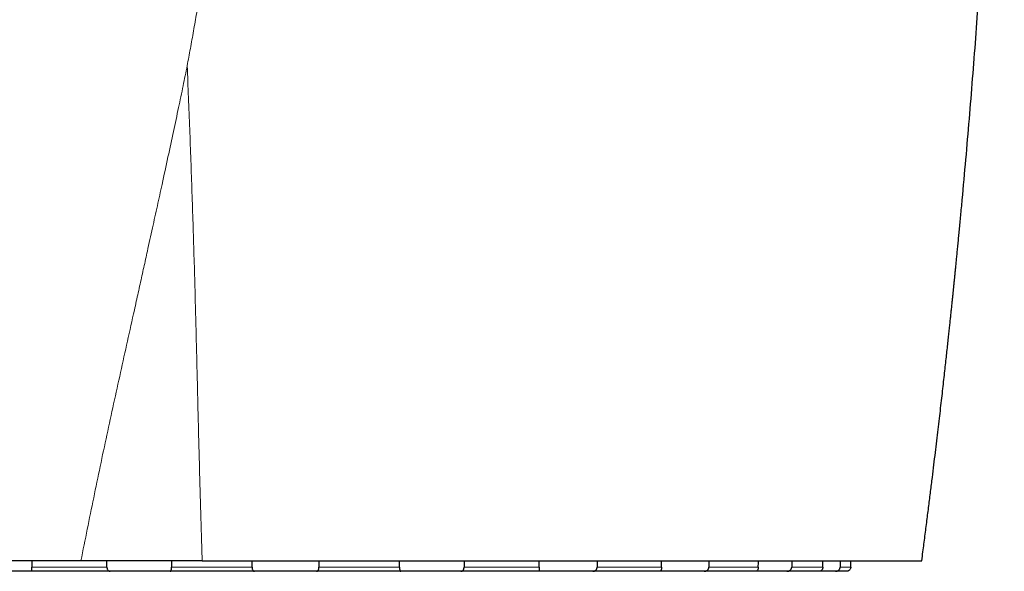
# Model space of a CAD drawing. Header units: millimetres. Extents: x 8 to 1329, y 12 to 1074.
# Tile 225 of 256: x 1111 to 1158, y 756 to 782. Entities that reach past the tile are written whole.
import ezdxf

# ---------------------------------------------------------------- set-up
doc = ezdxf.new("R2010")
doc.units = ezdxf.units.MM

msp = doc.modelspace()

# ---------------------------------------------------------------- linework, layer by layer
at = {"color": 7, "linetype": 'Continuous', "lineweight": 30}
for p, q in [((1150.299, 756.288), (1150.304, 756.592)), ((1111.655, 756.092), (1109.12, 756.092)), ((1115.36, 756.092), (1111.655, 756.092)), ((1118.187, 756.092), (1115.36, 756.092)), ((1122.163, 756.092), (1118.187, 756.092)), ((1125.09, 756.092), (1122.163, 756.092)), ((1129.066, 756.092), (1125.09, 756.092)), ((1131.893, 756.092), (1129.066, 756.092)), ((1135.598, 756.092), (1131.893, 756.092)), ((1138.133, 756.092), (1135.598, 756.092)), ((1141.315, 756.092), (1138.133, 756.092)), ((1143.384, 756.092), (1141.315, 756.092)), ((1145.826, 756.092), (1143.384, 756.092)), ((1147.289, 756.092), (1145.826, 756.092)), ((1148.824, 756.092), (1147.289, 756.092)), ((1149.581, 756.092), (1148.824, 756.092)), ((1150.105, 756.092), (1149.581, 756.092))]:
    msp.add_line(p, q, dxfattribs=at)
at = {"color": 252, "linetype": 'Continuous', "lineweight": 0}
for p, q in [((1111.657, 756.288), (1115.2, 756.288)), ((1118.247, 756.288), (1122.049, 756.288)), ((1125.204, 756.288), (1129.006, 756.288)), ((1132.054, 756.288), (1135.597, 756.288)), ((1138.329, 756.288), (1141.371, 756.288)), ((1143.602, 756.288), (1145.937, 756.288)), ((1147.514, 756.288), (1148.982, 756.288)), ((1149.798, 756.288), (1150.299, 756.288))]:
    msp.add_line(p, q, dxfattribs=at)
at = {"color": 7, "linetype": 'Continuous', "lineweight": 30, "flags": 128}
for points in [[(1111.651, 756.592), (1111.653, 756.514), (1111.657, 756.288)], [(1115.2, 756.288), (1115.201, 756.514), (1115.202, 756.592)], [(1118.243, 756.592), (1118.244, 756.514), (1118.247, 756.288)], [(1122.049, 756.288), (1122.052, 756.514), (1122.053, 756.592)], [(1125.201, 756.592), (1125.202, 756.514), (1125.204, 756.288)], [(1129.006, 756.288), (1129.01, 756.514), (1129.011, 756.592)], [(1132.052, 756.592), (1132.052, 756.514), (1132.054, 756.288)], [(1135.597, 756.288), (1135.601, 756.514), (1135.602, 756.592)], [(1138.329, 756.592), (1138.329, 756.514), (1138.329, 756.288)], [(1141.371, 756.288), (1141.376, 756.514), (1141.377, 756.592)], [(1143.604, 756.592), (1143.603, 756.514), (1143.602, 756.288)], [(1145.937, 756.288), (1145.941, 756.514), (1145.943, 756.592)], [(1147.517, 756.592), (1147.516, 756.514), (1147.514, 756.288)], [(1148.982, 756.288), (1148.986, 756.514), (1148.988, 756.592)], [(1149.803, 756.592), (1149.801, 756.514), (1149.798, 756.288)]]:
    msp.add_lwpolyline(points, dxfattribs=at)
at = {"color": 7, "linetype": 'Continuous', "lineweight": 30}
for points, knots in [([(1153.65, 756.592), (1153.668, 756.729), (1153.719, 757.116), (1153.8, 757.746), (1153.893, 758.472), (1153.983, 759.175), (1154.068, 759.854), (1154.148, 760.498), (1154.222, 761.107), (1154.292, 761.683), (1154.359, 762.238), (1154.422, 762.772), (1154.482, 763.286), (1154.54, 763.778), (1154.594, 764.249), (1154.645, 764.699), (1154.693, 765.128), (1154.739, 765.534), (1154.781, 765.917), (1154.82, 766.278), (1154.858, 766.618), (1154.892, 766.939), (1154.925, 767.242), (1154.955, 767.525), (1154.983, 767.788), (1155.009, 768.032), (1155.032, 768.259), (1155.056, 768.482), (1155.078, 768.698), (1155.1, 768.905), (1155.119, 769.091), (1155.134, 769.236), (1155.145, 769.344), (1155.152, 769.417), (1155.158, 769.477), (1155.163, 769.521), (1155.167, 769.559), (1155.17, 769.596), (1155.176, 769.656), (1155.185, 769.744), (1155.198, 769.865), (1155.212, 770.008), (1155.228, 770.172), (1155.247, 770.357), (1155.267, 770.563), (1155.29, 770.791), (1155.315, 771.042), (1155.341, 771.314), (1155.369, 771.599), (1155.398, 771.895), (1155.427, 772.202), (1155.458, 772.528), (1155.491, 772.871), (1155.525, 773.233), (1155.607, 774.117), (1155.733, 775.514), (1155.897, 777.421), (1156.052, 779.327), (1156.2, 781.236), (1156.348, 783.271), (1156.496, 785.436), (1156.601, 787.096), (1156.663, 788.121), (1156.686, 788.501), (1156.707, 788.862), (1156.727, 789.204), (1156.746, 789.525), (1156.763, 789.825), (1156.778, 790.105), (1156.793, 790.367), (1156.806, 790.611), (1156.819, 790.838), (1156.83, 791.047), (1156.84, 791.237), (1156.85, 791.408), (1156.858, 791.559), (1156.864, 791.69), (1156.87, 791.802), (1156.875, 791.895), (1156.879, 791.963), (1156.881, 792.009), (1156.883, 792.044), (1156.885, 792.085), (1156.888, 792.139), (1156.891, 792.205), (1156.895, 792.278), (1156.902, 792.405), (1156.911, 792.591), (1156.922, 792.799), (1156.931, 792.982), (1156.938, 793.134), (1156.946, 793.293), (1156.954, 793.461), (1156.963, 793.64), (1156.973, 793.848), (1156.985, 794.088), (1156.998, 794.363), (1157.012, 794.661), (1157.027, 794.984), (1157.043, 795.334), (1157.06, 795.71), (1157.077, 796.11), (1157.096, 796.534), (1157.114, 796.98), (1157.134, 797.447), (1157.154, 797.935), (1157.174, 798.447), (1157.194, 798.972), (1157.215, 799.511), (1157.235, 800.062), (1157.255, 800.635), (1157.276, 801.229), (1157.296, 801.844), (1157.316, 802.467), (1157.336, 803.099), (1157.355, 803.737), (1157.374, 804.395), (1157.392, 805.071), (1157.411, 805.766), (1157.428, 806.48), (1157.446, 807.213), (1157.462, 807.965), (1157.478, 808.735), (1157.493, 809.52), (1157.508, 810.319), (1157.521, 811.131), (1157.534, 811.962), (1157.541, 812.521), (1157.545, 812.804)], [0, 0, 0, 0, 0.007399, 0.020859, 0.033898, 0.046516, 0.058712, 0.070485, 0.081198, 0.091534, 0.101493, 0.111075, 0.12028, 0.129107, 0.137556, 0.145629, 0.153323, 0.16064, 0.167459, 0.173913, 0.180003, 0.185729, 0.191173, 0.19624, 0.200932, 0.205272, 0.209331, 0.213111, 0.217208, 0.220918, 0.224241, 0.227176, 0.22868, 0.230024, 0.231088, 0.231861, 0.232427, 0.233088, 0.233871, 0.235624, 0.237788, 0.240361, 0.243263, 0.246554, 0.250234, 0.254303, 0.258762, 0.26361, 0.268847, 0.273989, 0.279458, 0.285254, 0.291377, 0.297827, 0.304602, 0.338562, 0.372469, 0.406344, 0.440246, 0.474235, 0.514797, 0.555532, 0.562601, 0.56934, 0.575741, 0.581803, 0.587527, 0.592819, 0.597783, 0.602419, 0.606728, 0.610778, 0.614488, 0.617857, 0.620887, 0.623576, 0.625887, 0.627869, 0.629524, 0.63085, 0.631461, 0.631989, 0.632695, 0.633651, 0.634854, 0.636185, 0.637566, 0.64162, 0.646052, 0.64864, 0.651341, 0.654155, 0.657084, 0.660237, 0.663689, 0.668142, 0.67301, 0.678294, 0.683993, 0.690223, 0.696884, 0.703976, 0.711499, 0.719454, 0.727686, 0.736334, 0.745399, 0.75488, 0.764276, 0.774048, 0.784196, 0.794721, 0.805623, 0.816901, 0.82788, 0.839193, 0.850842, 0.862826, 0.875144, 0.887798, 0.900788, 0.914112, 0.927772, 0.941768, 0.95584, 0.970236, 0.984956, 1, 1, 1, 1]), ([(1113.973, 756.592), (1113.695, 756.592), (1113.139, 756.592), (1112.311, 756.592), (1111.491, 756.592), (1110.76, 756.592), (1110.114, 756.592), (1109.552, 756.592), (1108.994, 756.592), (1108.441, 756.592), (1107.893, 756.592), (1107.329, 756.592), (1106.751, 756.592), (1106.16, 756.592), (1105.579, 756.592), (1105.2, 756.592), (1105.01, 756.592)], [0, 0, 0, 0, 0.087351, 0.174698, 0.262229, 0.349761, 0.411581, 0.473406, 0.535226, 0.597244, 0.659268, 0.721285, 0.790955, 0.860646, 0.930334, 1, 1, 1, 1]), ([(1119.69, 756.592), (1119.523, 756.592), (1119.19, 756.592), (1118.69, 756.592), (1118.192, 756.592), (1117.699, 756.592), (1117.212, 756.592), (1116.731, 756.592), (1116.251, 756.592), (1115.78, 756.592), (1115.319, 756.592), (1114.868, 756.592), (1114.419, 756.592), (1114.121, 756.592), (1113.972, 756.592)], [0, 0, 0, 0, 0.085908, 0.171816, 0.257828, 0.343839, 0.427801, 0.511763, 0.595813, 0.679863, 0.759862, 0.839861, 0.91993, 1, 1, 1, 1]), ([(1119.691, 756.592), (1119.868, 756.592), (1120.221, 756.592), (1120.752, 756.592), (1121.284, 756.592), (1121.852, 756.592), (1122.454, 756.592), (1123.092, 756.592), (1123.731, 756.592), (1124.408, 756.592), (1125.123, 756.592), (1125.875, 756.592), (1126.626, 756.592), (1127.392, 756.592), (1128.171, 756.592), (1128.946, 756.592), (1129.703, 756.592), (1130.441, 756.592), (1131.176, 756.592), (1131.897, 756.592), (1132.604, 756.592), (1133.296, 756.592), (1133.985, 756.592), (1134.681, 756.592), (1135.384, 756.592), (1136.094, 756.592), (1136.801, 756.592), (1137.544, 756.592), (1138.322, 756.592), (1139.136, 756.592), (1139.946, 756.592), (1140.636, 756.592), (1141.207, 756.592), (1141.66, 756.592), (1142.111, 756.592), (1142.474, 756.592), (1142.749, 756.592), (1142.929, 756.592), (1143.104, 756.592), (1143.272, 756.592), (1143.439, 756.592), (1143.602, 756.592), (1143.764, 756.592), (1144.031, 756.592), (1144.403, 756.592), (1144.871, 756.592), (1145.341, 756.592), (1145.809, 756.592), (1146.288, 756.592), (1146.771, 756.592), (1147.257, 756.592), (1147.731, 756.592), (1148.219, 756.592), (1148.72, 756.592), (1149.229, 756.592), (1149.721, 756.592), (1150.207, 756.592), (1150.686, 756.592), (1151.137, 756.592), (1151.552, 756.592), (1151.933, 756.592), (1152.296, 756.592), (1152.644, 756.592), (1152.976, 756.592), (1153.216, 756.592), (1153.373, 756.592), (1153.446, 756.592), (1153.5, 756.592), (1153.53, 756.592), (1153.547, 756.592), (1153.558, 756.592), (1153.574, 756.592), (1153.597, 756.592), (1153.624, 756.592), (1153.647, 756.592), (1153.648, 756.592), (1153.648, 756.592)], [0, 0, 0, 0, 0.0110882, 0.022176, 0.0332787, 0.0443815, 0.0576318, 0.0708822, 0.0841581, 0.0974339, 0.1130899, 0.1287461, 0.1444388, 0.1601317, 0.1767928, 0.1934627, 0.2091106, 0.2247587, 0.2404287, 0.2560988, 0.2710179, 0.285937, 0.300869, 0.3158011, 0.3313602, 0.3469193, 0.362488, 0.3780567, 0.3962178, 0.414379, 0.4325501, 0.4507215, 0.4609817, 0.4712417, 0.4815021, 0.4917618, 0.4959127, 0.5000792, 0.5042401, 0.5083848, 0.5125174, 0.5174483, 0.5223868, 0.527326, 0.5421919, 0.5571054, 0.5720212, 0.5875874, 0.6031583, 0.6202971, 0.6374359, 0.6545998, 0.6717638, 0.6920278, 0.7122919, 0.7325936, 0.7528955, 0.774753, 0.796621, 0.8158343, 0.8350493, 0.8542623, 0.8735383, 0.8928157, 0.9120915, 0.9172961, 0.9225007, 0.9276964, 0.9317106, 0.9357296, 0.9397545, 0.9437768, 0.9538833, 0.96399, 0.9842129, 1, 1, 1, 1]), ([(1111.655, 756.092), (1111.656, 756.093), (1111.658, 756.094), (1111.66, 756.104), (1111.661, 756.122), (1111.661, 756.145), (1111.66, 756.174), (1111.659, 756.204), (1111.658, 756.236), (1111.657, 756.264), (1111.657, 756.282), (1111.657, 756.288)], [0, 0, 0, 0, 0.126671, 0.25682, 0.383616, 0.515133, 0.626546, 0.742089, 0.840658, 0.942479, 1, 1, 1, 1]), ([(1115.2, 756.288), (1115.2, 756.278), (1115.201, 756.257), (1115.208, 756.217), (1115.226, 756.171), (1115.254, 756.135), (1115.281, 756.113), (1115.306, 756.101), (1115.332, 756.093), (1115.351, 756.092), (1115.36, 756.092)], [0, 0, 0, 0, 0.0928323, 0.1884304, 0.3760014, 0.5684436, 0.6715108, 0.7769969, 0.887337, 1, 1, 1, 1]), ([(1118.187, 756.092), (1118.192, 756.093), (1118.201, 756.094), (1118.214, 756.104), (1118.225, 756.122), (1118.234, 756.145), (1118.24, 756.174), (1118.244, 756.204), (1118.246, 756.236), (1118.247, 756.264), (1118.247, 756.282), (1118.247, 756.288)], [0, 0, 0, 0, 0.126671, 0.25682, 0.383616, 0.515133, 0.626546, 0.742089, 0.840658, 0.942479, 1, 1, 1, 1]), ([(1122.049, 756.288), (1122.05, 756.278), (1122.05, 756.257), (1122.055, 756.217), (1122.066, 756.171), (1122.086, 756.135), (1122.106, 756.113), (1122.123, 756.101), (1122.142, 756.093), (1122.156, 756.092), (1122.163, 756.092)], [0, 0, 0, 0, 0.0928323, 0.1884304, 0.3760014, 0.5684436, 0.6715108, 0.7769969, 0.887337, 1, 1, 1, 1]), ([(1125.09, 756.092), (1125.098, 756.093), (1125.114, 756.094), (1125.137, 756.104), (1125.157, 756.122), (1125.174, 756.145), (1125.187, 756.174), (1125.196, 756.204), (1125.202, 756.236), (1125.204, 756.264), (1125.204, 756.282), (1125.204, 756.288)], [0, 0, 0, 0, 0.126671, 0.25682, 0.383616, 0.515133, 0.626546, 0.742089, 0.840658, 0.942479, 1, 1, 1, 1]), ([(1129.006, 756.288), (1129.006, 756.278), (1129.006, 756.257), (1129.008, 756.217), (1129.013, 756.171), (1129.023, 756.135), (1129.033, 756.113), (1129.043, 756.101), (1129.054, 756.093), (1129.062, 756.092), (1129.066, 756.092)], [0, 0, 0, 0, 0.0928323, 0.1884304, 0.3760014, 0.5684436, 0.6715108, 0.7769969, 0.887337, 1, 1, 1, 1]), ([(1131.893, 756.092), (1131.904, 756.093), (1131.926, 756.094), (1131.956, 756.104), (1131.985, 756.122), (1132.008, 756.145), (1132.027, 756.174), (1132.041, 756.204), (1132.049, 756.236), (1132.053, 756.264), (1132.053, 756.282), (1132.054, 756.288)], [0, 0, 0, 0, 0.126671, 0.25682, 0.383616, 0.515133, 0.626546, 0.742089, 0.840658, 0.942479, 1, 1, 1, 1]), ([(1135.597, 756.288), (1135.597, 756.278), (1135.596, 756.257), (1135.595, 756.217), (1135.593, 756.171), (1135.592, 756.135), (1135.593, 756.113), (1135.594, 756.101), (1135.596, 756.093), (1135.597, 756.092), (1135.598, 756.092)], [0, 0, 0, 0, 0.092832, 0.18843, 0.376001, 0.568444, 0.671511, 0.776997, 0.887337, 1, 1, 1, 1]), ([(1138.133, 756.092), (1138.146, 756.093), (1138.172, 756.094), (1138.208, 756.104), (1138.243, 756.122), (1138.272, 756.145), (1138.296, 756.174), (1138.312, 756.204), (1138.323, 756.236), (1138.328, 756.264), (1138.329, 756.282), (1138.329, 756.288)], [0, 0, 0, 0, 0.126671, 0.25682, 0.383616, 0.515133, 0.626546, 0.742089, 0.840658, 0.942479, 1, 1, 1, 1]), ([(1141.371, 756.288), (1141.371, 756.278), (1141.37, 756.257), (1141.366, 756.217), (1141.358, 756.171), (1141.346, 756.135), (1141.337, 756.113), (1141.329, 756.101), (1141.322, 756.093), (1141.317, 756.092), (1141.315, 756.092)], [0, 0, 0, 0, 0.092832, 0.18843, 0.376001, 0.568444, 0.671511, 0.776997, 0.887337, 1, 1, 1, 1]), ([(1143.384, 756.092), (1143.398, 756.093), (1143.426, 756.094), (1143.467, 756.104), (1143.505, 756.122), (1143.538, 756.145), (1143.564, 756.174), (1143.583, 756.204), (1143.595, 756.236), (1143.601, 756.264), (1143.602, 756.282), (1143.602, 756.288)], [0, 0, 0, 0, 0.126671, 0.25682, 0.383616, 0.515133, 0.626546, 0.742089, 0.840658, 0.942479, 1, 1, 1, 1]), ([(1145.937, 756.288), (1145.936, 756.278), (1145.935, 756.257), (1145.929, 756.217), (1145.914, 756.171), (1145.893, 756.135), (1145.874, 756.113), (1145.858, 756.101), (1145.842, 756.093), (1145.831, 756.092), (1145.826, 756.092)], [0, 0, 0, 0, 0.092832, 0.18843, 0.376001, 0.568444, 0.671511, 0.776997, 0.887337, 1, 1, 1, 1]), ([(1147.289, 756.092), (1147.303, 756.093), (1147.332, 756.094), (1147.373, 756.104), (1147.412, 756.122), (1147.446, 756.145), (1147.474, 756.174), (1147.494, 756.204), (1147.507, 756.236), (1147.513, 756.264), (1147.514, 756.282), (1147.514, 756.288)], [0, 0, 0, 0, 0.126671, 0.25682, 0.383616, 0.515133, 0.626546, 0.742089, 0.840658, 0.942479, 1, 1, 1, 1]), ([(1148.982, 756.288), (1148.981, 756.278), (1148.98, 756.257), (1148.971, 756.217), (1148.951, 756.171), (1148.922, 756.135), (1148.895, 756.113), (1148.872, 756.101), (1148.848, 756.093), (1148.832, 756.092), (1148.824, 756.092)], [0, 0, 0, 0, 0.092832, 0.18843, 0.376001, 0.568444, 0.671511, 0.776997, 0.887337, 1, 1, 1, 1]), ([(1149.581, 756.092), (1149.595, 756.093), (1149.621, 756.094), (1149.661, 756.104), (1149.699, 756.122), (1149.732, 756.145), (1149.759, 756.174), (1149.778, 756.204), (1149.791, 756.236), (1149.797, 756.264), (1149.798, 756.282), (1149.798, 756.288)], [0, 0, 0, 0, 0.126671, 0.25682, 0.383616, 0.515133, 0.626546, 0.742089, 0.840658, 0.942479, 1, 1, 1, 1]), ([(1150.299, 756.288), (1150.298, 756.278), (1150.297, 756.257), (1150.286, 756.217), (1150.263, 756.171), (1150.227, 756.135), (1150.194, 756.113), (1150.165, 756.101), (1150.135, 756.093), (1150.115, 756.092), (1150.105, 756.092)], [0, 0, 0, 0, 0.092832, 0.18843, 0.376001, 0.568444, 0.671511, 0.776997, 0.887337, 1, 1, 1, 1])]:
    msp.add_open_spline(points, degree=3, knots=knots, dxfattribs=at)
at = {"color": 252, "linetype": 'Continuous', "lineweight": 0}
for points, knots in [([(1120.202, 787.025), (1120.15, 786.703), (1120.049, 786.067), (1119.895, 785.125), (1119.742, 784.206), (1119.59, 783.308), (1119.438, 782.432), (1119.287, 781.579), (1119.138, 780.747), (1119.037, 780.201), (1118.987, 779.931)], [0, 0, 0, 0, 0.135453, 0.26793, 0.397415, 0.523895, 0.647373, 0.76787, 0.885406, 1, 1, 1, 1]), ([(1118.987, 779.931), (1118.923, 779.617), (1118.79, 778.958), (1118.575, 777.927), (1118.336, 776.809), (1118.075, 775.602), (1117.82, 774.434), (1117.575, 773.317), (1117.345, 772.266), (1117.16, 771.423), (1117.023, 770.802), (1116.938, 770.416), (1116.852, 770.025), (1116.764, 769.629), (1116.675, 769.228), (1116.585, 768.822), (1116.307, 767.566), (1115.84, 765.461), (1115.189, 762.51), (1114.568, 759.549), (1114.171, 757.579), (1113.972, 756.591)], [0, 0, 0, 0, 0.039853, 0.083525, 0.13101, 0.1823, 0.237385, 0.280186, 0.325022, 0.371897, 0.388142, 0.404619, 0.421329, 0.43827, 0.455443, 0.472847, 0.490481, 0.616799, 0.743661, 0.871422, 1, 1, 1, 1]), ([(1118.987, 779.931), (1119.027, 778.937), (1119.108, 776.948), (1119.214, 773.972), (1119.31, 771.002), (1119.391, 768.064), (1119.461, 765.158), (1119.531, 762.287), (1119.609, 759.431), (1119.664, 757.538), (1119.691, 756.592)], [0, 0, 0, 0, 0.126945, 0.253831, 0.380606, 0.507132, 0.630589, 0.753885, 0.877085, 1, 1, 1, 1])]:
    msp.add_open_spline(points, degree=3, knots=knots, dxfattribs=at)

doc.saveas('drawing.dxf')
